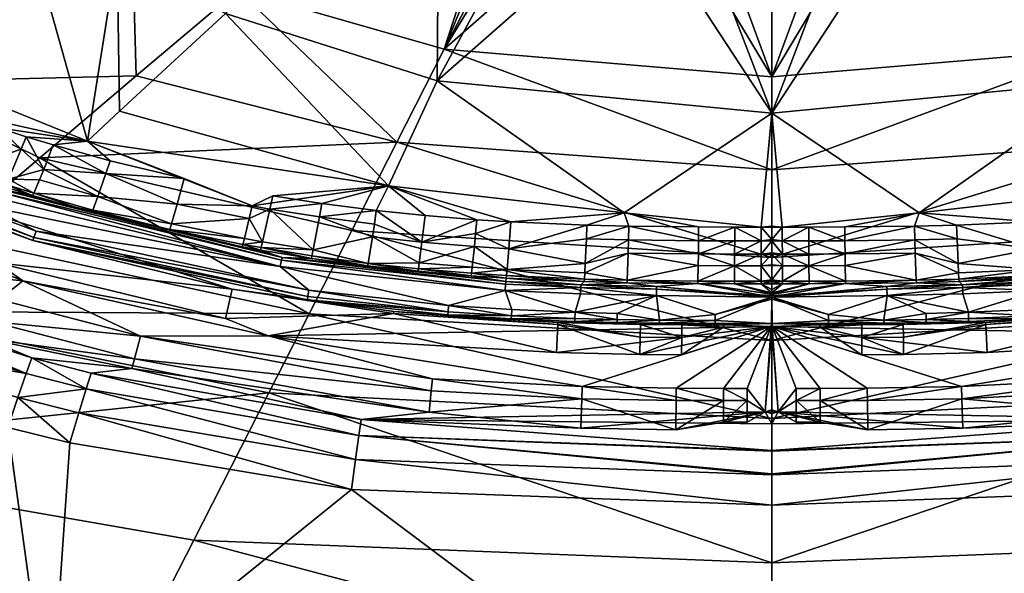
# Model space of a CAD drawing. Header units: centimetres. Extents: x -25.9 to 40.1, y -26.2 to 22.5.
# Tile 11 of 27: x -1 to 9.6, y -14.1 to -8.1. Entities that reach past the tile are written whole.
import ezdxf

# ---------------------------------------------------------------- set-up
doc = ezdxf.new("R2010")
doc.units = ezdxf.units.CM
doc.layers.get('0').update_dxf_attribs({"true_color": 0x5890e1})

msp = doc.modelspace()

# ---------------------------------------------------------------- meshes
at = {"color": 133, "true_color": 0x57e1c6}
mesh = msp.add_polyface(dxfattribs=at)
corners = [(1.182, -8.064, 27.236), (0.006, -7.412, 27.229), (3.092, -5.407, 26.732), (-2.55, -8.808, 29.12), (-0.833, -9.63, 29.13), (0.215, -8.74, 28.703), (0.031, -9.121, 27.612), (3.04, -9.46, 28.717), (1.315, -7.806, 28.364), (3.555, -8.452, 28.364), (4.396, -5.859, 27.86), (-1.439, -9.673, 27.682), (-1.873, -9.248, 27.822), (-1.278, -9.302, 27.809), (2.949, -9.931, 27.649), (-1.51, -9.816, 27.457), (-1.933, -9.372, 27.779), (-1.48, -9.759, 27.58), (-0.313, -9.448, 27.752), (0.735, -9.854, 27.762), (-0.07, -9.661, 27.775), (-1.813, -9.117, 27.831), (0.17, -7.206, 28.364), (3.678, -5.048, 27.8), (3.498, -5.992, 26.764), (3.478, -8.792, 27.252), (-1.033, -9.534, 27.791), (-1.172, -9.861, 27.57), (-0.117, -9.799, 27.769), (-1.171, -6.392, 27.226), (-0.967, -6.243, 28.364), (-0.687, -9.488, 27.79), (-0.789, -9.753, 27.74), (-0.979, -9.399, 27.798)]
mesh.append_faces([[corners[k] for k in face] for face in [(0, 1, 2), (3, 4, 5), (0, 6, 1), (4, 7, 5), (8, 9, 10), (11, 12, 13), (0, 14, 6), (15, 16, 17), (18, 19, 20), (18, 13, 21), (22, 3, 5), (23, 22, 8), (24, 25, 0), (25, 14, 0), (8, 7, 9), (11, 26, 27), (22, 5, 8), (8, 5, 7), (26, 11, 13), (19, 28, 20), (1, 18, 29), (30, 3, 22), (31, 28, 32), (32, 27, 26), (33, 32, 26), (11, 27, 17), (17, 16, 11), (26, 13, 33), (18, 33, 13), (18, 6, 14), (1, 6, 18), (18, 31, 33), (32, 33, 31), (18, 20, 31), (28, 31, 20)]], dxfattribs={"color": 133})
mesh = msp.add_polyface(dxfattribs=at)
corners = [(4.869, -6.285, 27.892), (3.555, -8.452, 28.364), (5.767, -6.515, 27.874), (7.106, -9.143, 27.264), (5.506, -10.225, 27.673), (3.478, -8.792, 27.252), (4.594, -6.729, 26.788), (5.636, -6.898, 26.718), (4.869, -6.294, 26.469), (5.952, -6.678, 26.469), (7.106, -7.172, 26.763), (6.302, -7.046, 26.724), (7.106, -6.809, 26.469), (7.106, -8.752, 28.364), (2.949, -9.931, 27.649), (7.106, -6.785, 27.897), (6.365, -6.733, 27.896), (6.739, -6.67, 26.303), (5.809, -6.512, 26.303), (7.106, -6.637, 26.117), (7.106, -6.662, 26.303), (3.498, -5.992, 26.764), (3.04, -9.46, 28.717), (7.106, -9.76, 28.732), (5.85, -6.278, 27.737), (5.791, -6.566, 26.396), (6.734, -6.726, 26.396), (7.106, -6.718, 26.396), (4.564, -5.966, 27.861), (4.396, -5.859, 27.86), (7.106, -6.696, 26.359), (4.717, -6.209, 27.891)]
mesh.append_faces([[corners[k] for k in face] for face in [(0, 1, 2), (3, 4, 5), (5, 6, 7), (6, 8, 7), (7, 8, 9), (10, 11, 12), (2, 1, 13), (5, 4, 14), (12, 11, 9), (5, 7, 3), (10, 3, 11), (15, 16, 13), (17, 18, 19), (17, 19, 20), (21, 6, 5), (1, 22, 23), (15, 24, 2), (13, 1, 23), (9, 25, 26), (9, 8, 25), (9, 26, 12), (26, 27, 12), (11, 7, 9), (3, 7, 11), (1, 28, 29), (26, 30, 27), (25, 17, 26), (31, 28, 1), (17, 25, 18), (16, 15, 2), (16, 2, 13), (0, 31, 1)]], dxfattribs={"color": 133})
mesh.append_faces([[corners[k] for k in face] for face in [(20, 30, 26), (26, 17, 20)]], dxfattribs={"vtx2": -1, "color": 133})
mesh = msp.add_polyface(dxfattribs=at)
corners = [(9.342, -6.285, 27.892), (8.444, -6.515, 27.874), (10.656, -8.452, 28.364), (7.106, -9.143, 27.264), (10.734, -8.792, 27.252), (8.705, -10.225, 27.673), (8.575, -6.898, 26.718), (9.617, -6.729, 26.788), (9.342, -6.294, 26.469), (8.259, -6.678, 26.469), (7.106, -7.172, 26.763), (7.106, -6.809, 26.469), (7.909, -7.046, 26.724), (7.106, -8.752, 28.364), (11.262, -9.931, 27.649), (7.106, -6.785, 27.897), (7.846, -6.733, 27.896), (7.472, -6.67, 26.303), (7.106, -6.637, 26.117), (8.402, -6.512, 26.303), (7.106, -6.662, 26.303), (10.713, -5.992, 26.764), (7.106, -9.76, 28.732), (11.171, -9.46, 28.717), (8.361, -6.278, 27.737), (7.477, -6.726, 26.396), (8.42, -6.566, 26.396), (7.106, -6.718, 26.396), (9.815, -5.859, 27.86), (9.647, -5.966, 27.861), (7.106, -6.696, 26.359), (9.494, -6.209, 27.891)]
mesh.append_faces([[corners[k] for k in face] for face in [(0, 1, 2), (3, 4, 5), (4, 6, 7), (7, 6, 8), (6, 9, 8), (10, 11, 12), (1, 13, 2), (4, 14, 5), (11, 9, 12), (4, 3, 6), (10, 12, 3), (15, 13, 16), (17, 18, 19), (17, 20, 18), (21, 4, 7), (2, 22, 23), (15, 1, 24), (13, 22, 2), (9, 25, 26), (9, 26, 8), (9, 11, 25), (25, 11, 27), (12, 9, 6), (3, 12, 6), (2, 28, 29), (25, 27, 30), (26, 25, 17), (31, 2, 29), (17, 19, 26), (16, 1, 15), (16, 13, 1), (0, 2, 31)]], dxfattribs={"color": 133})
mesh.append_faces([[corners[k] for k in face] for face in [(20, 17, 25), (25, 30, 20)]], dxfattribs={"vtx2": -1, "color": 133})
mesh = msp.add_polyface(dxfattribs=at)
corners = [(-1.171, -6.392, 27.226), (-0.313, -9.448, 27.752), (-4.478, -7.755, 28.041), (-4.195, -8.779, 26.572), (-2.667, -9.413, 27.377), (-1.283, -9.963, 26.573), (-2.979, -9.187, 27.654), (-4.202, -8.227, 28.002), (-2.73, -8.757, 27.885), (-2.609, -9.341, 27.63), (-1.933, -9.372, 27.779), (-2.065, -9.619, 27.479), (-3.687, -9.373, 26.093), (-4.249, -8.869, 26.298), (-1.362, -10.162, 26.193), (-1.813, -9.117, 27.831), (-3.366, -8.198, 29.117), (-0.967, -6.243, 28.364), (-4.095, -7.456, 29.118), (-1.295, -9.992, 26.428), (-4.211, -8.806, 26.428), (-1.278, -9.302, 27.809), (-1.873, -9.248, 27.822), (-2.501, -9.154, 27.808), (-2.372, -8.904, 27.862), (-1.833, -10.479, 29.635), (-0.833, -9.63, 29.13), (-2.55, -8.808, 29.12), (-1.322, -10.06, 26.298), (-0.896, -10.492, 25.969), (-3.722, -9.437, 25.97), (-1.51, -9.816, 27.457), (-3.017, -9.239, 27.533), (-1.439, -9.673, 27.682), (-1.526, -9.839, 27.324), (-3.04, -9.258, 27.401)]
mesh.append_faces([[corners[k] for k in face] for face in [(0, 1, 2), (3, 4, 5), (6, 7, 8), (9, 10, 11), (4, 11, 5), (12, 13, 14), (1, 15, 2), (16, 17, 18), (19, 20, 5), (19, 13, 20), (15, 21, 22), (8, 23, 6), (4, 9, 11), (10, 9, 23), (22, 23, 24), (25, 26, 27), (17, 16, 27), (13, 19, 28), (12, 29, 30), (10, 31, 11), (4, 32, 9), (3, 5, 20), (23, 22, 10), (22, 33, 10), (11, 31, 34), (14, 13, 28), (9, 6, 23), (9, 32, 6), (23, 8, 24), (8, 2, 24), (4, 35, 32), (35, 4, 3), (24, 15, 22), (15, 24, 2)]], dxfattribs={"color": 133})
mesh = msp.add_polyface(dxfattribs=at)
corners = [(-1.449, -19.426, 29.568), (-8.093, -13.903, 27.652), (-0.722, -15.861, 27.721), (-4.262, -10.177, 25.299), (-4.419, -10.457, 25.501), (-5.867, -9.803, 25.604), (-4.698, -10.605, 25.918), (-4.6, -10.442, 25.608), (-2.88, -11.361, 25.927), (-7.908, -13.693, 32.982), (-4.599, -12.827, 31.525), (-5.022, -10.264, 30.194), (-3.153, -11.944, 26.381), (-5.039, -11.182, 26.371), (-4.851, -10.862, 26.19), (-5.3, -8.698, 25.66), (-3.739, -9.466, 25.832), (-3.748, -9.48, 25.66), (-3.911, -9.771, 25.297), (-5.313, -8.717, 25.56), (-2.79, -11.291, 30.21), (-4.197, -10.063, 25.285), (-5.34, -9.181, 25.285), (-2.816, -10.781, 25.3), (-2.799, -11.194, 25.613), (-2.914, -10.992, 25.413), (-3.002, -11.62, 26.197), (-6.304, -14.275, 32.982), (0.086, -15.243, 32.982), (-3.366, -8.198, 29.117), (-6.031, -9.484, 30.187), (-6.255, -10.366, 26.287), (-6.151, -10.215, 26.185), (-5.977, -9.961, 25.912), (-6.058, -10.079, 26.059), (-1.017, -10.962, 25.285), (-5.653, -9.481, 25.299), (-2.951, -11.072, 25.504)]
mesh.append_faces([[corners[k] for k in face] for face in [(0, 1, 2), (3, 4, 5), (6, 7, 8), (9, 10, 11), (12, 1, 13), (12, 2, 1), (7, 6, 5), (8, 14, 6), (15, 16, 17), (18, 19, 17), (11, 10, 20), (21, 22, 23), (8, 7, 24), (25, 4, 3), (14, 8, 26), (27, 28, 10), (11, 29, 30), (31, 32, 14), (13, 14, 12), (5, 6, 33), (14, 34, 6), (19, 18, 22), (35, 22, 18), (36, 3, 5), (21, 36, 22), (4, 25, 37), (6, 34, 33), (14, 26, 12), (31, 14, 13), (14, 32, 34), (24, 7, 37), (21, 3, 36), (23, 3, 21), (37, 7, 4), (4, 7, 5)]], dxfattribs={"color": 133})
mesh = msp.add_polyface(dxfattribs=at)
corners = [(1.254, -11.051, 25.66), (-1.293, -10.767, 25.297), (-3.748, -9.48, 25.66), (-2.816, -10.781, 25.3), (-1.361, -11.403, 25.344), (-2.914, -10.992, 25.413), (-2.79, -11.291, 30.21), (2.091, -11.318, 29.658), (-1.833, -10.479, 29.635), (-1.362, -10.162, 26.193), (-0.872, -10.424, 26.093), (-3.687, -9.373, 26.093), (-2.55, -8.808, 29.12), (-5.022, -10.264, 30.194), (-3.739, -9.466, 25.832), (-0.908, -10.523, 25.831), (-5.34, -9.181, 25.285), (-1.017, -10.962, 25.285), (-3.911, -9.771, 25.297), (-1.429, -11.587, 25.507), (-4.262, -10.177, 25.299), (-1.51, -9.816, 27.457), (-1.172, -9.861, 27.57), (-1.2, -9.919, 27.448), (-1.215, -9.942, 27.314), (-0.911, -10.037, 27.305), (-1.283, -9.963, 26.573), (-0.896, -10.492, 25.969), (-3.722, -9.437, 25.97), (-1.48, -9.759, 27.58), (-0.897, -10.013, 27.439), (-0.834, -9.866, 27.665), (-0.789, -9.753, 27.74), (-2.951, -11.072, 25.504), (-2.065, -9.619, 27.479), (-1.526, -9.839, 27.324), (-2.799, -11.194, 25.613), (-0.27, -10.222, 27.291), (-1.273, -11.163, 25.285)]
mesh.append_faces([[corners[k] for k in face] for face in [(0, 1, 2), (3, 4, 5), (6, 7, 8), (9, 10, 11), (8, 12, 13), (8, 13, 6), (2, 14, 15), (3, 16, 17), (1, 18, 2), (2, 15, 0), (5, 4, 19), (5, 20, 3), (21, 22, 23), (24, 25, 26), (27, 15, 28), (22, 21, 29), (30, 22, 31), (22, 32, 31), (25, 24, 23), (19, 33, 5), (17, 18, 1), (34, 35, 26), (27, 11, 10), (23, 24, 21), (28, 15, 14), (36, 33, 19), (25, 37, 26), (25, 30, 37), (38, 3, 17), (38, 4, 3), (35, 24, 26), (21, 24, 35), (30, 23, 22), (25, 23, 30)]], dxfattribs={"color": 133})
mesh = msp.add_polyface(dxfattribs=at)
corners = [(6.991, -10.671, 27.662), (7.106, -10.659, 27.666), (7.106, -10.671, 27.663), (6.311, -10.527, 27.704), (5.557, -10.369, 27.71), (6.313, -10.378, 27.704), (7.106, -9.143, 27.264), (6.991, -10.379, 27.701), (5.506, -10.225, 27.673), (7.106, -10.787, 27.595), (6.99, -10.798, 27.588), (7.106, -10.797, 27.589), (7.106, -10.951, 27.378), (7.106, -10.528, 27.702), (6.991, -10.528, 27.701), (5.538, -10.954, 27.367), (6.309, -10.796, 27.591), (6.305, -10.964, 27.361), (6.704, -10.528, 27.702), (6.31, -10.67, 27.665), (6.704, -10.379, 27.702), (7.106, -10.515, 27.702), (7.106, -10.379, 27.702), (5.549, -10.661, 27.671), (5.553, -10.518, 27.71), (6.703, -10.798, 27.589), (6.703, -10.671, 27.663), (6.99, -10.965, 27.358), (7.106, -10.369, 27.699)]
mesh.append_faces([[corners[k] for k in face] for face in [(0, 1, 2), (3, 4, 5), (6, 7, 8), (15, 16, 17), (18, 19, 3), (3, 20, 18), (16, 23, 19), (24, 19, 23), (20, 3, 5), (5, 8, 7), (25, 17, 16), (19, 25, 16), (19, 24, 3), (4, 3, 24), (25, 19, 26), (19, 18, 26), (14, 20, 7), (20, 5, 7), (14, 26, 18), (20, 14, 18), (26, 14, 0), (0, 25, 26), (27, 25, 10), (25, 0, 10), (6, 28, 7), (21, 13, 14), (9, 11, 10), (28, 22, 7)]], dxfattribs={"color": 133})
mesh.append_faces([[corners[k] for k in face] for face in [(2, 9, 10), (10, 0, 2), (10, 11, 12), (13, 1, 0), (0, 14, 13), (21, 14, 7), (7, 22, 21)]], dxfattribs={"vtx2": -1, "color": 133})
mesh = msp.add_polyface(dxfattribs=at)
corners = [(7.221, -10.671, 27.662), (7.106, -10.671, 27.663), (7.106, -10.659, 27.666), (7.9, -10.527, 27.704), (7.898, -10.378, 27.704), (8.654, -10.369, 27.71), (7.106, -9.143, 27.264), (8.705, -10.225, 27.673), (7.22, -10.379, 27.701), (7.221, -10.798, 27.588), (7.106, -10.787, 27.595), (7.106, -10.951, 27.378), (7.106, -10.797, 27.589), (7.221, -10.965, 27.358), (7.106, -10.528, 27.702), (7.22, -10.528, 27.701), (8.673, -10.954, 27.367), (7.906, -10.964, 27.361), (7.903, -10.796, 27.591), (7.507, -10.528, 27.702), (7.901, -10.67, 27.665), (7.507, -10.379, 27.702), (7.106, -10.515, 27.702), (7.106, -10.379, 27.702), (8.662, -10.661, 27.671), (7.508, -10.798, 27.589), (8.658, -10.518, 27.71), (7.508, -10.671, 27.663), (7.106, -10.369, 27.699)]
mesh.append_faces([[corners[k] for k in face] for face in [(0, 1, 2), (3, 4, 5), (6, 7, 8), (16, 17, 18), (19, 3, 20), (3, 19, 21), (18, 20, 24), (21, 4, 3), (4, 8, 7), (25, 18, 17), (20, 18, 25), (20, 3, 26), (5, 26, 3), (25, 27, 20), (20, 27, 19), (15, 8, 21), (21, 8, 4), (15, 19, 27), (21, 19, 15), (27, 0, 15), (0, 27, 25), (13, 9, 25), (25, 9, 0), (6, 8, 28), (22, 15, 14), (10, 9, 12), (28, 8, 23)]], dxfattribs={"color": 133})
mesh.append_faces([[corners[k] for k in face] for face in [(1, 0, 9), (9, 10, 1), (11, 12, 9), (9, 13, 11), (14, 15, 0), (0, 2, 14), (22, 23, 8), (8, 15, 22)]], dxfattribs={"vtx2": -1, "color": 133})
mesh = msp.add_polyface(dxfattribs=at)
corners = [(1.254, -11.051, 25.66), (1.183, -11.37, 25.297), (-1.293, -10.767, 25.297), (-0.27, -10.222, 27.291), (0.577, -10.404, 27.414), (-1.283, -9.963, 26.573), (0.596, -10.342, 27.538), (-0.202, -10.046, 27.652), (0.658, -10.13, 27.716), (-0.117, -9.799, 27.769), (2.087, -11.064, 26.094), (-0.872, -10.424, 26.093), (1.776, -10.806, 26.299), (-1.362, -10.162, 26.193), (1.796, -10.707, 26.571), (0.26, -11.56, 25.285), (-1.273, -11.163, 25.285), (-1.017, -10.962, 25.285), (-0.258, -10.197, 27.426), (-0.908, -10.523, 25.831), (2.07, -11.166, 25.836), (1.79, -10.737, 26.428), (-1.295, -9.992, 26.428), (-0.896, -10.492, 25.969), (2.075, -11.133, 25.972), (0.735, -9.854, 27.762), (2.091, -11.318, 29.658), (-0.833, -9.63, 29.13), (-1.833, -10.479, 29.635), (1.646, -11.556, 25.285), (1.387, -10.503, 27.53), (-0.789, -9.753, 27.74), (-1.322, -10.06, 26.298), (1.371, -10.566, 27.406), (1.363, -10.593, 27.27), (-0.313, -9.448, 27.752), (1.471, -10.15, 27.749), (1.439, -10.287, 27.708), (-0.897, -10.013, 27.439), (-0.834, -9.866, 27.665)]
mesh.append_faces([[corners[k] for k in face] for face in [(0, 1, 2), (3, 4, 5), (6, 7, 8), (9, 8, 7), (10, 11, 12), (12, 11, 13), (4, 14, 5), (15, 16, 17), (7, 6, 18), (0, 19, 20), (21, 22, 5), (4, 18, 6), (23, 24, 19), (8, 9, 25), (12, 22, 21), (26, 27, 28), (17, 1, 29), (3, 18, 4), (30, 4, 6), (17, 2, 1), (31, 9, 7), (22, 12, 32), (21, 5, 14), (23, 10, 24), (10, 23, 11), (33, 34, 4), (35, 36, 25), (36, 8, 25), (37, 6, 8), (20, 19, 24), (12, 13, 32), (7, 38, 39), (7, 39, 31), (38, 18, 3), (38, 7, 18)]], dxfattribs={"color": 133})
mesh = msp.add_polyface(dxfattribs=at)
corners = [(2.202, -10.268, 27.742), (2.775, -10.486, 27.697), (2.133, -10.626, 27.524), (3.04, -9.46, 28.717), (-0.833, -9.63, 29.13), (2.553, -10.415, 29.15), (1.254, -11.051, 25.66), (2.07, -11.166, 25.836), (3.007, -11.295, 25.66), (3.004, -11.317, 25.56), (1.183, -11.37, 25.297), (2.113, -10.718, 27.262), (1.796, -10.707, 26.571), (1.561, -10.628, 27.268), (-0.313, -9.448, 27.752), (2.949, -9.931, 27.649), (1.471, -10.15, 27.749), (1.569, -10.602, 27.404), (2.12, -10.691, 27.399), (1.439, -10.287, 27.708), (1.664, -10.184, 27.747), (1.584, -10.538, 27.528), (1.695, -10.04, 27.751), (2.091, -11.318, 29.658), (0.577, -10.404, 27.414), (1.387, -10.503, 27.53), (1.371, -10.566, 27.406), (1.363, -10.593, 27.27), (0.596, -10.342, 27.538), (2.817, -10.199, 27.739), (2.228, -10.123, 27.745), (0.658, -10.13, 27.716), (2.722, -10.799, 27.256), (2.728, -10.772, 27.394)]
mesh.append_faces([[corners[k] for k in face] for face in [(0, 1, 2), (3, 4, 5), (6, 7, 8), (6, 9, 10), (11, 12, 13), (14, 15, 16), (17, 2, 18), (19, 20, 21), (16, 15, 22), (4, 23, 5), (24, 25, 26), (27, 12, 24), (28, 19, 25), (29, 0, 30), (17, 18, 11), (16, 22, 20), (20, 19, 16), (20, 2, 21), (2, 17, 21), (13, 17, 11), (31, 16, 19), (11, 18, 32), (11, 32, 12), (20, 30, 0), (2, 20, 0), (2, 33, 18), (21, 26, 25), (21, 25, 19), (13, 26, 17), (26, 21, 17), (13, 27, 26), (27, 13, 12), (15, 30, 22), (30, 20, 22)]], dxfattribs={"color": 133})
mesh = msp.add_polyface(dxfattribs=at)
corners = [(3.846, -10.907, 27.245), (4.221, -10.969, 26.568), (3.269, -10.858, 27.251), (4.286, -11.273, 26.096), (4.213, -11.067, 26.3), (4.973, -11.302, 26.096), (5.084, -10.775, 27.601), (4.237, -10.838, 27.505), (4.256, -10.613, 27.683), (3.04, -9.46, 28.717), (2.553, -10.415, 29.15), (7.106, -10.71, 29.173), (4.786, -11.412, 25.66), (3.007, -11.295, 25.66), (3.593, -11.329, 25.839), (5.075, -10.942, 27.371), (4.231, -10.904, 27.379), (2.091, -11.318, 29.658), (7.106, -11.607, 29.682), (3.312, -10.542, 27.692), (3.894, -10.447, 27.726), (3.881, -10.589, 27.686), (4.282, -11.341, 25.975), (5.037, -11.006, 26.567), (4.227, -10.932, 27.241), (5.036, -11.035, 26.427), (4.218, -10.998, 26.427), (5.102, -10.358, 27.715), (4.278, -10.323, 27.723), (2.949, -9.931, 27.649), (5.506, -10.225, 27.673), (3.908, -10.3, 27.727), (5.072, -10.97, 27.233), (3.283, -10.765, 27.514), (3.858, -10.813, 27.508), (4.281, -11.373, 25.841), (3.595, -11.297, 25.974), (3.601, -11.229, 26.095), (5.033, -11.103, 26.3), (3.851, -10.879, 27.383)]
mesh.append_faces([[corners[k] for k in face] for face in [(0, 1, 2), (3, 4, 5), (6, 7, 8), (9, 10, 11), (12, 13, 14), (7, 15, 16), (10, 17, 18), (19, 20, 21), (5, 22, 3), (23, 1, 24), (25, 4, 26), (27, 8, 28), (28, 29, 30), (19, 31, 20), (20, 28, 8), (24, 16, 32), (33, 21, 34), (14, 22, 35), (25, 26, 1), (36, 22, 14), (37, 22, 36), (4, 38, 5), (31, 29, 28), (28, 20, 31), (37, 4, 3), (22, 37, 3), (24, 1, 0), (0, 39, 24), (7, 39, 34), (21, 7, 34), (39, 16, 24), (39, 7, 16), (7, 21, 8), (20, 8, 21)]], dxfattribs={"color": 133})
mesh = msp.add_polyface(dxfattribs=at)
corners = [(5.075, -10.942, 27.371), (4.237, -10.838, 27.505), (5.079, -10.876, 27.497), (4.973, -11.302, 26.096), (5.033, -11.103, 26.3), (5.855, -11.12, 26.3), (7.106, -9.76, 28.732), (3.04, -9.46, 28.717), (7.106, -10.71, 29.173), (4.256, -10.613, 27.683), (5.102, -10.358, 27.715), (5.096, -10.507, 27.714), (6.309, -10.796, 27.591), (5.538, -10.954, 27.367), (5.549, -10.661, 27.671), (5.084, -10.775, 27.601), (5.037, -11.006, 26.567), (4.227, -10.932, 27.241), (5.072, -10.97, 27.233), (5.889, -11.388, 25.976), (5.431, -11.314, 26.096), (4.282, -11.341, 25.975), (4.971, -11.369, 25.975), (5.553, -10.518, 27.71), (5.036, -11.035, 26.427), (2.553, -10.415, 29.15), (7.106, -11.607, 29.682), (4.221, -10.969, 26.568), (4.231, -10.904, 27.379), (6.304, -10.992, 27.222), (5.536, -10.982, 27.228), (5.856, -11.053, 26.427), (5.857, -11.024, 26.566), (4.278, -10.323, 27.723), (5.506, -10.225, 27.673), (6.313, -10.378, 27.704), (5.557, -10.369, 27.71), (4.213, -11.067, 26.3), (5.43, -11.381, 25.976)]
mesh.append_faces([[corners[k] for k in face] for face in [(0, 1, 2), (3, 4, 5), (6, 7, 8), (9, 10, 11), (12, 13, 14), (9, 11, 15), (2, 14, 13), (16, 17, 18), (19, 20, 5), (21, 3, 22), (15, 23, 14), (24, 5, 4), (8, 25, 26), (16, 24, 27), (28, 0, 18), (14, 2, 15), (2, 1, 15), (29, 30, 13), (31, 16, 32), (16, 30, 32), (10, 33, 34), (35, 36, 34), (11, 36, 23), (23, 15, 11), (37, 24, 4), (5, 24, 31), (31, 24, 16), (13, 30, 0), (13, 0, 2), (38, 3, 20), (20, 3, 5), (16, 18, 30), (0, 30, 18), (34, 36, 10), (36, 11, 10)]], dxfattribs={"color": 133})
mesh = msp.add_polyface(dxfattribs=at)
corners = [(9.136, -10.942, 27.371), (9.132, -10.876, 27.497), (9.974, -10.838, 27.505), (9.238, -11.302, 26.096), (8.356, -11.12, 26.3), (9.178, -11.103, 26.3), (7.106, -9.76, 28.732), (7.106, -10.71, 29.173), (11.171, -9.46, 28.717), (9.955, -10.613, 27.683), (9.115, -10.507, 27.714), (9.109, -10.358, 27.715), (7.903, -10.796, 27.591), (8.662, -10.661, 27.671), (8.673, -10.954, 27.367), (9.127, -10.775, 27.601), (9.174, -11.006, 26.567), (9.139, -10.97, 27.233), (9.984, -10.932, 27.241), (8.322, -11.388, 25.976), (8.78, -11.314, 26.096), (8.658, -10.518, 27.71), (9.175, -11.035, 26.427), (7.106, -11.607, 29.682), (11.659, -10.415, 29.15), (9.99, -10.969, 26.568), (9.98, -10.904, 27.379), (7.907, -10.992, 27.222), (8.675, -10.982, 27.228), (8.355, -11.053, 26.427), (8.354, -11.024, 26.566), (8.705, -10.225, 27.673), (9.933, -10.323, 27.723), (7.898, -10.378, 27.704), (8.654, -10.369, 27.71), (7.901, -10.67, 27.665), (8.781, -11.381, 25.976)]
mesh.append_faces([[corners[k] for k in face] for face in [(0, 1, 2), (3, 4, 5), (6, 7, 8), (9, 10, 11), (12, 13, 14), (9, 15, 10), (1, 14, 13), (16, 17, 18), (19, 4, 20), (15, 13, 21), (22, 5, 4), (7, 23, 24), (16, 25, 22), (26, 17, 0), (13, 15, 1), (1, 15, 2), (27, 14, 28), (29, 30, 16), (16, 30, 28), (11, 31, 32), (33, 31, 34), (10, 21, 34), (21, 10, 15), (4, 29, 22), (29, 16, 22), (21, 13, 35), (14, 0, 28), (14, 1, 0), (36, 20, 3), (20, 4, 3), (16, 28, 17), (0, 17, 28), (31, 11, 34), (34, 11, 10)]], dxfattribs={"color": 133})
mesh = msp.add_polyface(dxfattribs=at)
corners = [(10.365, -10.907, 27.245), (10.942, -10.858, 27.251), (9.99, -10.969, 26.568), (9.925, -11.273, 26.096), (9.238, -11.302, 26.096), (9.998, -11.067, 26.3), (9.127, -10.775, 27.601), (9.955, -10.613, 27.683), (9.974, -10.838, 27.505), (11.171, -9.46, 28.717), (7.106, -10.71, 29.173), (11.659, -10.415, 29.15), (9.425, -11.412, 25.66), (10.618, -11.329, 25.839), (11.204, -11.295, 25.66), (9.98, -10.904, 27.379), (9.136, -10.942, 27.371), (9.929, -11.341, 25.975), (9.24, -11.369, 25.975), (7.106, -11.607, 29.682), (12.12, -11.318, 29.658), (10.899, -10.542, 27.692), (10.33, -10.589, 27.686), (10.317, -10.447, 27.726), (9.174, -11.006, 26.567), (9.984, -10.932, 27.241), (9.175, -11.035, 26.427), (9.993, -10.998, 26.427), (9.109, -10.358, 27.715), (9.933, -10.323, 27.723), (8.705, -10.225, 27.673), (11.262, -9.931, 27.649), (10.304, -10.3, 27.727), (9.139, -10.97, 27.233), (9.93, -11.373, 25.841), (10.616, -11.297, 25.974), (10.61, -11.229, 26.095), (9.178, -11.103, 26.3), (10.36, -10.879, 27.383), (10.353, -10.813, 27.508)]
mesh.append_faces([[corners[k] for k in face] for face in [(0, 1, 2), (3, 4, 5), (6, 7, 8), (9, 10, 11), (12, 13, 14), (8, 15, 16), (17, 18, 4), (11, 19, 20), (21, 22, 23), (4, 3, 17), (24, 25, 2), (26, 27, 5), (28, 29, 7), (29, 30, 31), (21, 23, 32), (23, 7, 29), (25, 33, 15), (13, 34, 17), (26, 2, 27), (35, 13, 17), (36, 35, 17), (5, 4, 37), (5, 37, 26), (32, 29, 31), (29, 32, 23), (36, 3, 5), (17, 3, 36), (25, 0, 2), (0, 25, 38), (8, 39, 38), (22, 39, 8), (38, 25, 15), (38, 15, 8), (8, 7, 22), (23, 22, 7)]], dxfattribs={"color": 133})
mesh = msp.add_polyface(dxfattribs=at)
corners = [(4.221, -10.969, 26.568), (1.796, -10.707, 26.571), (3.269, -10.858, 27.251), (3.601, -11.229, 26.095), (1.776, -10.806, 26.299), (4.213, -11.067, 26.3), (2.728, -10.772, 27.394), (2.133, -10.626, 27.524), (2.775, -10.486, 27.697), (3.908, -10.3, 27.727), (3.312, -10.542, 27.692), (3.347, -10.254, 27.733), (3.007, -11.295, 25.66), (2.07, -11.166, 25.836), (3.593, -11.329, 25.839), (2.087, -11.064, 26.094), (2.202, -10.268, 27.742), (2.817, -10.199, 27.739), (2.796, -10.346, 27.737), (3.283, -10.765, 27.514), (3.274, -10.831, 27.388), (3.858, -10.813, 27.508), (3.851, -10.879, 27.383), (1.79, -10.737, 26.428), (4.218, -10.998, 26.427), (2.949, -9.931, 27.649), (3.881, -10.589, 27.686), (3.595, -11.297, 25.974), (2.228, -10.123, 27.745), (3.846, -10.907, 27.245), (2.075, -11.133, 25.972), (1.254, -11.051, 25.66), (3.004, -11.317, 25.56), (2.12, -10.691, 27.399), (2.722, -10.799, 27.256)]
mesh.append_faces([[corners[k] for k in face] for face in [(0, 1, 2), (3, 4, 5), (6, 7, 8), (9, 10, 11), (12, 13, 14), (3, 15, 4), (16, 17, 18), (19, 6, 8), (20, 21, 22), (5, 23, 24), (9, 11, 25), (23, 5, 4), (26, 19, 10), (27, 15, 3), (25, 17, 28), (29, 2, 20), (19, 8, 10), (8, 16, 18), (23, 1, 24), (15, 27, 30), (29, 20, 22), (21, 20, 19), (27, 14, 13), (0, 24, 1), (18, 10, 8), (17, 10, 18), (27, 13, 30), (6, 19, 20), (20, 2, 6), (31, 12, 32), (33, 6, 34), (1, 34, 2), (6, 2, 34), (10, 17, 11), (11, 17, 25)]], dxfattribs={"color": 133})
mesh = msp.add_polyface(dxfattribs=at)
corners = [(6.304, -10.992, 27.222), (7.106, -11.106, 26.432), (7.106, -11.138, 26.289), (5.857, -11.024, 26.566), (6.701, -10.993, 27.221), (7.106, -11.093, 26.528), (6.99, -10.965, 27.358), (7.106, -10.951, 27.378), (7.106, -10.965, 27.359), (6.99, -10.798, 27.588), (5.856, -11.053, 26.427), (7.106, -11.119, 26.312), (5.855, -11.12, 26.3), (6.491, -11.325, 26.096), (5.889, -11.388, 25.976), (5.536, -10.982, 27.228), (6.491, -11.392, 25.976), (7.106, -11.161, 26.264), (6.305, -10.964, 27.361), (5.538, -10.954, 27.367), (6.703, -10.798, 27.589), (6.701, -10.965, 27.359), (6.99, -10.993, 27.22), (7.106, -11.055, 26.793), (7.106, -10.987, 27.221), (7.106, -10.992, 27.197), (7.106, -10.995, 27.176), (7.102, -11.423, 25.844), (7.106, -11.416, 25.856), (7.106, -10.991, 27.232), (7.106, -10.99, 27.226), (7.106, -10.991, 27.228)]
mesh.append_faces([[corners[k] for k in face] for face in [(6, 7, 8), (13, 14, 12), (15, 0, 3), (0, 18, 4), (0, 19, 18), (18, 20, 21), (18, 21, 4), (6, 22, 4), (20, 6, 21), (21, 6, 4), (24, 25, 22), (25, 26, 22), (30, 24, 22), (26, 23, 22), (29, 31, 22), (31, 30, 22)]], dxfattribs={"color": 133})
mesh.append_faces([[corners[k] for k in face] for face in [(0, 1, 2), (2, 3, 0), (1, 0, 4), (4, 5, 1), (7, 6, 9), (10, 11, 2), (2, 12, 10), (2, 11, 10), (10, 3, 2), (2, 16, 13), (13, 17, 2), (5, 4, 22), (22, 23, 5), (27, 16, 2), (2, 28, 27), (8, 29, 22), (22, 6, 8), (2, 17, 13), (13, 12, 2)]], dxfattribs={"vtx2": -1, "color": 133})
mesh = msp.add_polyface(dxfattribs=at)
corners = [(7.907, -10.992, 27.222), (8.354, -11.024, 26.566), (7.106, -11.138, 26.289), (7.106, -11.106, 26.432), (7.106, -11.093, 26.528), (7.511, -10.993, 27.221), (7.221, -10.965, 27.358), (7.106, -10.965, 27.359), (7.106, -10.951, 27.378), (8.355, -11.053, 26.427), (8.356, -11.12, 26.3), (7.106, -11.119, 26.312), (7.72, -11.325, 26.096), (8.322, -11.388, 25.976), (8.675, -10.982, 27.228), (7.106, -11.161, 26.264), (7.72, -11.392, 25.976), (7.906, -10.964, 27.361), (8.673, -10.954, 27.367), (7.51, -10.965, 27.359), (7.508, -10.798, 27.589), (7.106, -11.055, 26.793), (7.221, -10.993, 27.22), (7.106, -10.987, 27.221), (7.106, -10.992, 27.197), (7.106, -10.995, 27.176), (7.109, -11.423, 25.844), (7.106, -11.416, 25.856), (7.106, -10.991, 27.232), (7.106, -10.99, 27.226), (7.106, -10.991, 27.228)]
mesh.append_faces([[corners[k] for k in face] for face in [(6, 7, 8), (12, 10, 13), (14, 1, 0), (0, 5, 17), (0, 17, 18), (17, 19, 20), (17, 5, 19), (6, 5, 22), (20, 19, 6), (19, 5, 6), (23, 22, 24), (24, 22, 25), (29, 22, 23), (25, 22, 21), (28, 22, 30), (30, 22, 29)]], dxfattribs={"color": 133})
mesh.append_faces([[corners[k] for k in face] for face in [(0, 1, 2), (2, 3, 0), (3, 4, 5), (5, 0, 3), (9, 10, 2), (2, 11, 9), (2, 1, 9), (9, 11, 2), (2, 15, 12), (12, 16, 2), (4, 21, 22), (22, 5, 4), (26, 27, 2), (2, 16, 26), (7, 6, 22), (22, 28, 7), (2, 10, 12), (12, 15, 2)]], dxfattribs={"vtx2": -1, "color": 133})
mesh = msp.add_polyface(dxfattribs=at)
corners = [(3.426, -12.023, 25.285), (0.26, -11.56, 25.285), (1.646, -11.556, 25.285), (-1.017, -10.962, 25.285), (-0.917, -11.797, 25.618), (-0.978, -11.967, 25.935), (-2.799, -11.194, 25.613), (1.653, -12.176, 30.23), (-4.599, -12.827, 31.525), (0.838, -13.771, 31.535), (2.627, -12.638, 25.944), (-0.328, -12.133, 25.937), (-0.274, -11.961, 25.62), (2.591, -12.897, 26.209), (-2.88, -11.361, 25.927), (0.194, -11.806, 25.345), (3.413, -12.155, 25.3), (-2.79, -11.291, 30.21), (-1.429, -11.587, 25.507), (-1.361, -11.403, 25.344), (-3.002, -11.62, 26.197), (-1.069, -12.227, 26.202), (-0.408, -12.393, 26.204), (2.091, -11.318, 29.658), (2.652, -12.464, 25.625), (-1.273, -11.163, 25.285), (1.183, -11.37, 25.297), (3.004, -11.317, 25.56), (-0.507, -12.718, 26.391), (2.547, -13.222, 26.397), (-1.18, -12.552, 26.389), (0.165, -11.911, 25.416), (3.391, -12.386, 25.418), (-3.153, -11.944, 26.381)]
mesh.append_faces([[corners[k] for k in face] for face in [(0, 1, 2), (2, 1, 3), (4, 5, 6), (7, 8, 9), (10, 11, 12), (13, 11, 10), (5, 14, 6), (15, 1, 16), (8, 7, 17), (12, 11, 4), (15, 18, 19), (20, 5, 21), (11, 13, 22), (23, 17, 7), (5, 20, 14), (10, 12, 24), (1, 15, 19), (1, 19, 25), (26, 27, 2), (28, 22, 29), (30, 20, 21), (18, 15, 31), (15, 32, 31), (30, 33, 20), (29, 22, 13), (11, 21, 5), (11, 5, 4), (4, 31, 12), (31, 24, 12), (21, 22, 28), (21, 11, 22), (30, 21, 28), (6, 18, 4), (18, 31, 4)]], dxfattribs={"color": 133})
mesh = msp.add_polyface(dxfattribs=at)
corners = [(4.282, -11.341, 25.975), (4.971, -11.369, 25.975), (4.281, -11.373, 25.841), (7.106, -13.064, 26.211), (2.591, -12.897, 26.209), (2.627, -12.638, 25.944), (5.049, -12.108, 25.285), (1.646, -11.556, 25.285), (7.1, -11.455, 25.585), (7.106, -14.017, 31.546), (7.106, -12.454, 30.253), (1.653, -12.176, 30.23), (3.413, -12.155, 25.3), (0.26, -11.56, 25.285), (3.426, -12.023, 25.285), (3.004, -11.317, 25.56), (4.771, -11.737, 25.297), (0.838, -13.771, 31.535), (5.045, -12.24, 25.3), (3.391, -12.386, 25.418), (2.652, -12.464, 25.625), (0.165, -11.911, 25.416), (5.034, -12.558, 25.514), (4.785, -11.434, 25.56), (2.091, -11.318, 29.658), (7.034, -12.383, 25.346), (5.678, -11.573, 25.393), (5.675, -11.759, 25.297), (7.106, -12.799, 25.935), (6.065, -12.576, 25.514), (0.194, -11.806, 25.345), (4.786, -11.412, 25.66), (3.593, -11.329, 25.839), (5.429, -11.412, 25.843), (5.681, -11.434, 25.66), (7.105, -13.394, 26.4), (2.547, -13.222, 26.397), (3.007, -11.295, 25.66), (4.97, -11.401, 25.842), (5.43, -11.381, 25.976), (4.973, -11.302, 26.096)]
mesh.append_faces([[corners[k] for k in face] for face in [(0, 1, 2), (6, 7, 8), (9, 10, 11), (12, 13, 14), (7, 15, 16), (9, 11, 17), (12, 14, 18), (7, 16, 8), (19, 20, 21), (19, 22, 20), (16, 15, 23), (11, 10, 24), (22, 25, 20), (19, 18, 22), (23, 26, 27), (18, 29, 22), (19, 30, 12), (18, 19, 12), (2, 31, 32), (31, 33, 34), (35, 36, 4), (23, 37, 31), (26, 23, 31), (27, 16, 23), (15, 37, 23), (2, 38, 31), (38, 2, 1), (18, 14, 6), (14, 7, 6), (39, 33, 38), (31, 38, 33), (40, 39, 1), (39, 38, 1)]], dxfattribs={"color": 133})
mesh.append_faces([[corners[k] for k in face] for face in [(3, 4, 5), (5, 20, 28)]], dxfattribs={"vtx2": -1, "color": 133})
mesh = msp.add_polyface(dxfattribs=at)
corners = [(7.102, -11.423, 25.844), (7.106, -11.423, 25.843), (7.106, -11.455, 25.585), (7.1, -11.455, 25.585), (5.681, -11.434, 25.66), (5.429, -11.412, 25.843), (5.889, -11.419, 25.843), (5.678, -11.573, 25.393), (4.786, -11.412, 25.66), (5.889, -11.388, 25.976), (6.582, -11.462, 25.56), (6.128, -11.764, 25.297), (6.129, -11.577, 25.393), (7.106, -11.423, 25.844), (7.106, -11.423, 25.844), (6.583, -11.44, 25.66), (6.491, -11.392, 25.976), (5.675, -11.759, 25.297), (6.131, -11.438, 25.66), (6.491, -11.325, 26.096), (4.771, -11.737, 25.297), (5.43, -11.381, 25.976), (5.431, -11.314, 26.096), (6.491, -11.423, 25.844), (7.106, -11.455, 25.584), (7.106, -11.456, 25.584), (7.106, -11.455, 25.585), (7.106, -11.423, 25.844), (7.106, -11.416, 25.856), (7.106, -11.458, 25.583), (7.106, -11.46, 25.582)]
mesh.append_faces([[corners[k] for k in face] for face in [(4, 5, 6), (4, 7, 8), (5, 9, 6), (10, 11, 12), (0, 13, 14), (15, 0, 3), (11, 10, 3), (9, 16, 6), (17, 11, 3), (10, 15, 3), (18, 10, 12), (12, 17, 7), (12, 7, 4), (9, 19, 16), (3, 20, 17), (21, 9, 5), (22, 9, 21), (15, 23, 0), (16, 0, 23), (18, 12, 4), (4, 6, 18), (18, 15, 10), (18, 23, 15), (18, 6, 23), (6, 16, 23), (24, 25, 3), (26, 24, 3), (14, 27, 0), (27, 1, 0), (28, 13, 0), (25, 29, 3), (2, 26, 3), (29, 30, 3)]], dxfattribs={"color": 133})
mesh.append_faces([[corners[k] for k in face] for face in [(0, 1, 2), (2, 3, 0)]], dxfattribs={"vtx2": -1, "color": 133})
mesh = msp.add_polyface(dxfattribs=at)
corners = [(9.929, -11.341, 25.975), (9.93, -11.373, 25.841), (9.24, -11.369, 25.975), (11.584, -12.638, 25.944), (11.62, -12.897, 26.209), (7.106, -13.064, 26.211), (9.162, -12.108, 25.285), (7.111, -11.455, 25.585), (12.565, -11.556, 25.285), (7.106, -14.017, 31.546), (12.558, -12.176, 30.23), (7.106, -12.454, 30.253), (10.798, -12.155, 25.3), (10.785, -12.023, 25.285), (13.951, -11.56, 25.285), (9.44, -11.737, 25.297), (11.207, -11.317, 25.56), (13.373, -13.771, 31.535), (9.167, -12.24, 25.3), (8.53, -11.434, 25.66), (9.425, -11.412, 25.66), (8.533, -11.573, 25.393), (10.82, -12.386, 25.418), (11.559, -12.464, 25.625), (9.178, -12.558, 25.514), (9.426, -11.434, 25.56), (12.12, -11.318, 29.658), (7.177, -12.383, 25.346), (8.536, -11.759, 25.297), (7.106, -12.799, 25.935), (8.146, -12.576, 25.514), (14.017, -11.806, 25.345), (10.618, -11.329, 25.839), (8.782, -11.412, 25.843), (7.106, -13.394, 26.4), (11.664, -13.222, 26.397), (11.204, -11.295, 25.66), (9.241, -11.401, 25.842), (8.781, -11.381, 25.976), (9.238, -11.302, 26.096)]
mesh.append_faces([[corners[k] for k in face] for face in [(0, 1, 2), (6, 7, 8), (9, 10, 11), (12, 13, 14), (8, 15, 16), (9, 17, 10), (12, 18, 13), (8, 7, 15), (19, 20, 21), (22, 23, 24), (15, 25, 16), (10, 26, 11), (24, 23, 27), (22, 24, 18), (25, 28, 21), (18, 24, 30), (22, 12, 31), (18, 12, 22), (1, 32, 20), (20, 19, 33), (34, 4, 35), (25, 20, 36), (21, 20, 25), (28, 25, 15), (16, 25, 36), (1, 20, 37), (37, 2, 1), (18, 6, 13), (13, 6, 8), (38, 37, 33), (20, 33, 37), (39, 2, 38), (38, 2, 37)]], dxfattribs={"color": 133})
mesh.append_faces([[corners[k] for k in face] for face in [(3, 4, 5), (29, 23, 3)]], dxfattribs={"vtx2": -1, "color": 133})
mesh = msp.add_polyface(dxfattribs=at)
corners = [(7.109, -11.423, 25.844), (7.111, -11.455, 25.585), (7.106, -11.455, 25.585), (7.106, -11.423, 25.843), (8.53, -11.434, 25.66), (8.322, -11.419, 25.843), (8.782, -11.412, 25.843), (8.322, -11.388, 25.976), (7.629, -11.462, 25.56), (8.082, -11.577, 25.393), (8.083, -11.764, 25.297), (7.106, -11.423, 25.844), (7.106, -11.423, 25.844), (7.629, -11.44, 25.66), (7.72, -11.392, 25.976), (8.536, -11.759, 25.297), (8.081, -11.438, 25.66), (8.533, -11.573, 25.393), (7.72, -11.325, 26.096), (9.44, -11.737, 25.297), (8.781, -11.381, 25.976), (8.78, -11.314, 26.096), (7.72, -11.423, 25.844), (7.106, -11.455, 25.584), (7.106, -11.456, 25.584), (7.106, -11.455, 25.585), (7.106, -11.423, 25.844), (7.106, -11.416, 25.856), (7.106, -11.458, 25.583), (7.106, -11.46, 25.582)]
mesh.append_faces([[corners[k] for k in face] for face in [(4, 5, 6), (6, 5, 7), (8, 9, 10), (0, 11, 12), (13, 1, 0), (10, 1, 8), (7, 5, 14), (15, 10, 9), (15, 1, 10), (8, 1, 13), (16, 9, 8), (9, 17, 15), (9, 4, 17), (7, 14, 18), (1, 15, 19), (20, 6, 7), (21, 20, 7), (13, 0, 22), (14, 22, 0), (16, 4, 9), (4, 16, 5), (16, 8, 13), (16, 13, 22), (16, 22, 5), (5, 22, 14), (23, 1, 24), (25, 1, 23), (11, 0, 26), (26, 0, 3), (27, 0, 12), (24, 1, 28), (2, 1, 25), (28, 1, 29)]], dxfattribs={"color": 133})
mesh.append_faces([[corners[k] for k in face] for face in [(0, 1, 2), (2, 3, 0)]], dxfattribs={"vtx2": -1, "color": 133})
mesh = msp.add_polyface(dxfattribs=at)
corners = [(2.627, -12.638, 25.944), (7.106, -13.055, 26.201), (7.106, -13.064, 26.211), (7.034, -12.383, 25.346), (6.84, -12.127, 25.285), (7.1, -11.455, 25.585), (2.091, -11.318, 29.658), (7.106, -12.454, 30.253), (7.106, -11.607, 29.682), (7.106, -12.806, 25.946), (7.106, -12.799, 25.935), (6.84, -12.259, 25.3), (6.069, -12.125, 25.285), (5.049, -12.108, 25.285), (6.068, -12.257, 25.3), (5.675, -11.759, 25.297), (6.129, -11.577, 25.393), (6.128, -11.764, 25.297), (6.065, -12.576, 25.514), (6.582, -12.259, 25.3), (6.581, -12.492, 25.418), (5.034, -12.558, 25.514), (5.045, -12.24, 25.3), (6.84, -12.492, 25.418), (6.582, -12.127, 25.285), (7.106, -12.401, 25.361), (7.106, -12.394, 25.355), (2.652, -12.464, 25.625), (7.106, -12.512, 25.526), (7.106, -12.372, 25.341), (7.106, -11.46, 25.582), (7.106, -12.359, 25.34), (7.106, -13.393, 26.4), (7.105, -13.394, 26.4), (2.591, -12.897, 26.209)]
mesh.append_faces([[corners[k] for k in face] for face in [(3, 4, 5), (6, 7, 8), (0, 9, 1), (11, 4, 3), (12, 13, 5), (14, 13, 12), (15, 16, 17), (18, 19, 20), (21, 18, 3), (22, 14, 18), (13, 14, 22), (20, 11, 23), (3, 18, 20), (11, 20, 19), (24, 11, 19), (3, 25, 26), (20, 23, 3), (3, 23, 11), (24, 12, 5), (19, 12, 24), (19, 18, 14), (14, 12, 19), (4, 24, 5), (11, 24, 4), (26, 28, 3), (29, 25, 3), (31, 29, 3)]], dxfattribs={"color": 133})
mesh.append_faces([[corners[k] for k in face] for face in [(0, 1, 2), (10, 9, 0), (27, 3, 28), (28, 10, 27), (3, 5, 30), (30, 31, 3), (2, 32, 33), (33, 34, 2)]], dxfattribs={"vtx2": -1, "color": 133})
mesh = msp.add_polyface(dxfattribs=at)
corners = [(7.106, -13.064, 26.211), (7.106, -13.055, 26.201), (11.584, -12.638, 25.944), (7.177, -12.383, 25.346), (7.111, -11.455, 25.585), (7.371, -12.127, 25.285), (12.12, -11.318, 29.658), (7.106, -11.607, 29.682), (7.106, -12.454, 30.253), (7.106, -12.806, 25.946), (7.106, -12.799, 25.935), (7.371, -12.259, 25.3), (8.142, -12.125, 25.285), (9.162, -12.108, 25.285), (8.143, -12.257, 25.3), (8.146, -12.576, 25.514), (7.63, -12.492, 25.418), (7.629, -12.259, 25.3), (9.178, -12.558, 25.514), (9.167, -12.24, 25.3), (7.372, -12.492, 25.418), (7.629, -12.127, 25.285), (7.106, -12.394, 25.355), (7.106, -12.401, 25.361), (11.559, -12.464, 25.625), (7.106, -12.512, 25.526), (7.106, -12.372, 25.341), (7.106, -12.359, 25.34), (7.106, -11.46, 25.582), (11.62, -12.897, 26.209), (7.106, -13.394, 26.4), (7.106, -13.393, 26.4)]
mesh.append_faces([[corners[k] for k in face] for face in [(3, 4, 5), (6, 7, 8), (2, 1, 9), (11, 3, 5), (12, 4, 13), (14, 12, 13), (15, 16, 17), (18, 3, 15), (19, 15, 14), (13, 19, 14), (16, 20, 11), (3, 16, 15), (11, 17, 16), (21, 17, 11), (3, 22, 23), (16, 3, 20), (3, 11, 20), (21, 4, 12), (17, 21, 12), (17, 14, 15), (14, 17, 12), (5, 4, 21), (11, 5, 21), (22, 3, 25), (26, 3, 23), (27, 3, 26)]], dxfattribs={"color": 133})
mesh.append_faces([[corners[k] for k in face] for face in [(0, 1, 2), (2, 9, 10), (24, 10, 25), (25, 3, 24), (3, 27, 28), (28, 4, 3), (0, 29, 30), (30, 31, 0)]], dxfattribs={"vtx2": -1, "color": 133})
mesh = msp.add_polyface(dxfattribs=at)
corners = [(0.086, -15.243, 32.982), (-2.437, -20.184, 38.114), (7.106, -20.218, 38.114), (-2.145, -22.837, 31.668), (7.106, -19.954, 29.712), (7.106, -25.992, 33.948), (7.106, -16.642, 27.897), (-1.449, -19.426, 29.568), (-0.722, -15.861, 27.721), (-2.749, -25.801, 33.796), (7.105, -13.394, 26.4), (7.106, -13.394, 26.4), (7.106, -13.394, 26.4), (7.106, -22.839, 39.7), (7.106, -22.042, 39.347), (-3.375, -22.018, 39.389), (2.547, -13.222, 26.397), (-6.304, -14.275, 32.982), (-2.898, -21.084, 38.816), (7.106, -15.439, 32.982), (7.106, -23.673, 39.957), (-8.775, -21.859, 39.451), (-0.507, -12.718, 26.391), (-3.153, -11.944, 26.381), (-1.18, -12.552, 26.389), (7.106, -21.108, 38.79), (-4.599, -12.827, 31.525), (0.838, -13.771, 31.535), (7.106, -14.017, 31.546), (7.106, -13.393, 26.4), (7.106, -13.394, 26.4), (-0.402, -25.431, 40.166), (2.079, -25.443, 40.166), (2.74, -25.446, 40.166), (4.714, -25.45, 40.166), (-2.098, -25.42, 40.166), (-1.231, -25.426, 40.166), (7.106, -25.452, 40.166), (-2.966, -25.414, 40.166), (7.106, -13.394, 26.4)]
mesh.append_faces([[corners[k] for k in face] for face in [(0, 1, 2), (3, 4, 5), (6, 7, 8), (9, 3, 5), (10, 11, 12), (13, 14, 15), (6, 16, 10), (17, 1, 0), (18, 15, 14), (19, 0, 2), (6, 8, 16), (6, 4, 7), (7, 4, 3), (20, 13, 21), (16, 8, 22), (23, 24, 8), (2, 1, 25), (26, 0, 27), (27, 0, 19), (21, 13, 15), (1, 18, 25), (25, 18, 14), (28, 27, 19), (10, 29, 30), (8, 24, 22), (20, 31, 32), (20, 33, 34), (20, 35, 36), (20, 34, 37), (20, 32, 33), (20, 38, 35), (20, 36, 31), (12, 6, 10), (39, 11, 10), (30, 39, 10)]], dxfattribs={"color": 133})
mesh = msp.add_polyface(dxfattribs=at)
corners = [(14.125, -15.243, 32.982), (7.106, -20.218, 38.114), (16.649, -20.184, 38.114), (16.356, -22.837, 31.668), (7.106, -25.992, 33.948), (7.106, -19.954, 29.712), (7.106, -16.642, 27.897), (14.934, -15.861, 27.721), (15.66, -19.426, 29.568), (16.96, -25.801, 33.796), (7.106, -13.394, 26.4), (7.106, -13.394, 26.4), (7.106, -13.394, 26.4), (7.106, -22.839, 39.7), (17.586, -22.018, 39.389), (7.106, -22.042, 39.347), (11.664, -13.222, 26.397), (20.515, -14.275, 32.982), (17.109, -21.084, 38.816), (7.106, -15.439, 32.982), (7.106, -23.673, 39.957), (22.986, -21.859, 39.451), (14.718, -12.718, 26.391), (17.364, -11.944, 26.381), (15.391, -12.552, 26.389), (7.106, -21.108, 38.79), (18.81, -12.827, 31.525), (13.373, -13.771, 31.535), (7.106, -14.017, 31.546), (7.106, -13.394, 26.4), (7.106, -13.393, 26.4), (12.132, -25.443, 40.166), (14.614, -25.431, 40.166), (9.497, -25.45, 40.166), (11.471, -25.446, 40.166), (15.442, -25.426, 40.166), (16.309, -25.42, 40.166), (7.106, -25.452, 40.166), (17.178, -25.414, 40.166), (7.106, -13.394, 26.4)]
mesh.append_faces([[corners[k] for k in face] for face in [(0, 1, 2), (3, 4, 5), (6, 7, 8), (9, 4, 3), (10, 11, 12), (13, 14, 15), (6, 10, 16), (17, 0, 2), (18, 15, 14), (19, 1, 0), (6, 16, 7), (6, 8, 5), (8, 3, 5), (20, 21, 13), (16, 22, 7), (23, 7, 24), (1, 25, 2), (26, 27, 0), (27, 19, 0), (21, 14, 13), (2, 25, 18), (25, 15, 18), (28, 19, 27), (10, 29, 30), (7, 22, 24), (20, 31, 32), (20, 33, 34), (20, 35, 36), (20, 37, 33), (20, 34, 31), (20, 36, 38), (20, 32, 35), (11, 10, 6), (39, 10, 12), (29, 10, 39)]], dxfattribs={"color": 133})
mesh = msp.add_polyface(dxfattribs=at)
corners = [(7.106, -23.673, 39.957), (-15.779, -22.318, 40.037), (-2.966, -25.414, 40.166), (-12.168, -19.252, 38.114), (-7.261, -20.003, 38.114), (-6.304, -14.275, 32.982), (-14.925, -21.593, 39.823), (-8.775, -21.859, 39.451), (-2.749, -25.801, 33.796), (-12.906, -25.407, 33.797), (-11.443, -21.937, 31.599), (-13.124, -20.065, 38.858), (-14.093, -20.887, 39.467), (-8.093, -13.903, 27.652), (-1.449, -19.426, 29.568), (-9.798, -17.991, 29.476), (-2.145, -22.837, 31.668), (-11.718, -25.202, 40.166), (-10.441, -25.293, 40.166), (-2.898, -21.084, 38.816), (-7.908, -13.693, 32.982), (-14.462, -18.344, 38.114), (-13.664, -16.404, 29.444), (-10.455, -25.492, 40.141), (-2.437, -20.184, 38.114), (-15.438, -24.898, 33.799), (-13.588, -25.479, 33.954), (-3.375, -22.018, 39.389), (-11.761, -25.583, 40.068), (-14.263, -25.04, 40.141), (-14.307, -25.221, 40.068), (-14.215, -24.847, 40.166), (-11.74, -25.399, 40.141), (-7.281, -25.376, 40.166), (-5.132, -25.397, 40.166), (-9.869, -25.32, 40.166), (-8.795, -25.353, 40.166), (-7.711, -25.371, 40.166), (-4.704, -25.4, 40.166)]
mesh.append_faces([[corners[k] for k in face] for face in [(0, 1, 2), (3, 4, 5), (0, 6, 1), (0, 7, 6), (8, 9, 10), (7, 11, 12), (13, 14, 15), (8, 10, 16), (1, 17, 18), (7, 19, 11), (3, 20, 21), (10, 22, 15), (15, 16, 10), (17, 23, 18), (16, 15, 14), (5, 4, 24), (4, 11, 19), (10, 9, 25), (26, 25, 9), (4, 19, 24), (6, 7, 12), (7, 27, 19), (3, 21, 11), (3, 11, 4), (28, 29, 30), (31, 29, 32), (33, 34, 1), (31, 17, 1), (31, 32, 17), (35, 36, 1), (1, 36, 37), (35, 1, 18), (2, 1, 38), (33, 1, 37), (1, 34, 38)]], dxfattribs={"color": 133})
mesh = msp.add_polyface(dxfattribs=at)
corners = [(7.106, -23.673, 39.957), (17.178, -25.414, 40.166), (29.99, -22.318, 40.037), (26.379, -19.252, 38.114), (20.515, -14.275, 32.982), (21.472, -20.003, 38.114), (29.136, -21.593, 39.823), (22.986, -21.859, 39.451), (16.96, -25.801, 33.796), (25.654, -21.937, 31.599), (27.117, -25.407, 33.797), (28.304, -20.887, 39.467), (27.335, -20.065, 38.858), (22.304, -13.903, 27.652), (24.009, -17.991, 29.476), (15.66, -19.426, 29.568), (16.356, -22.837, 31.668), (24.653, -25.293, 40.166), (25.929, -25.202, 40.166), (17.109, -21.084, 38.816), (28.673, -18.344, 38.114), (22.12, -13.693, 32.982), (27.875, -16.404, 29.444), (24.666, -25.492, 40.141), (16.649, -20.184, 38.114), (29.649, -24.898, 33.799), (17.586, -22.018, 39.389), (25.972, -25.583, 40.068), (28.518, -25.221, 40.068), (28.474, -25.04, 40.141), (28.427, -24.847, 40.166), (25.952, -25.399, 40.141), (21.492, -25.376, 40.166), (19.343, -25.397, 40.166), (24.08, -25.32, 40.166), (23.006, -25.353, 40.166), (21.923, -25.371, 40.166), (18.915, -25.4, 40.166)]
mesh.append_faces([[corners[k] for k in face] for face in [(0, 1, 2), (3, 4, 5), (0, 2, 6), (0, 6, 7), (8, 9, 10), (7, 11, 12), (13, 14, 15), (8, 16, 9), (2, 17, 18), (7, 12, 19), (3, 20, 21), (9, 14, 22), (14, 9, 16), (18, 17, 23), (16, 15, 14), (4, 24, 5), (5, 19, 12), (9, 25, 10), (5, 24, 19), (6, 11, 7), (7, 19, 26), (3, 12, 20), (3, 5, 12), (27, 28, 29), (30, 31, 29), (32, 2, 33), (30, 2, 18), (30, 18, 31), (34, 2, 35), (2, 36, 35), (34, 17, 2), (1, 37, 2), (32, 36, 2), (2, 37, 33)]], dxfattribs={"color": 133})

doc.saveas('drawing.dxf')
